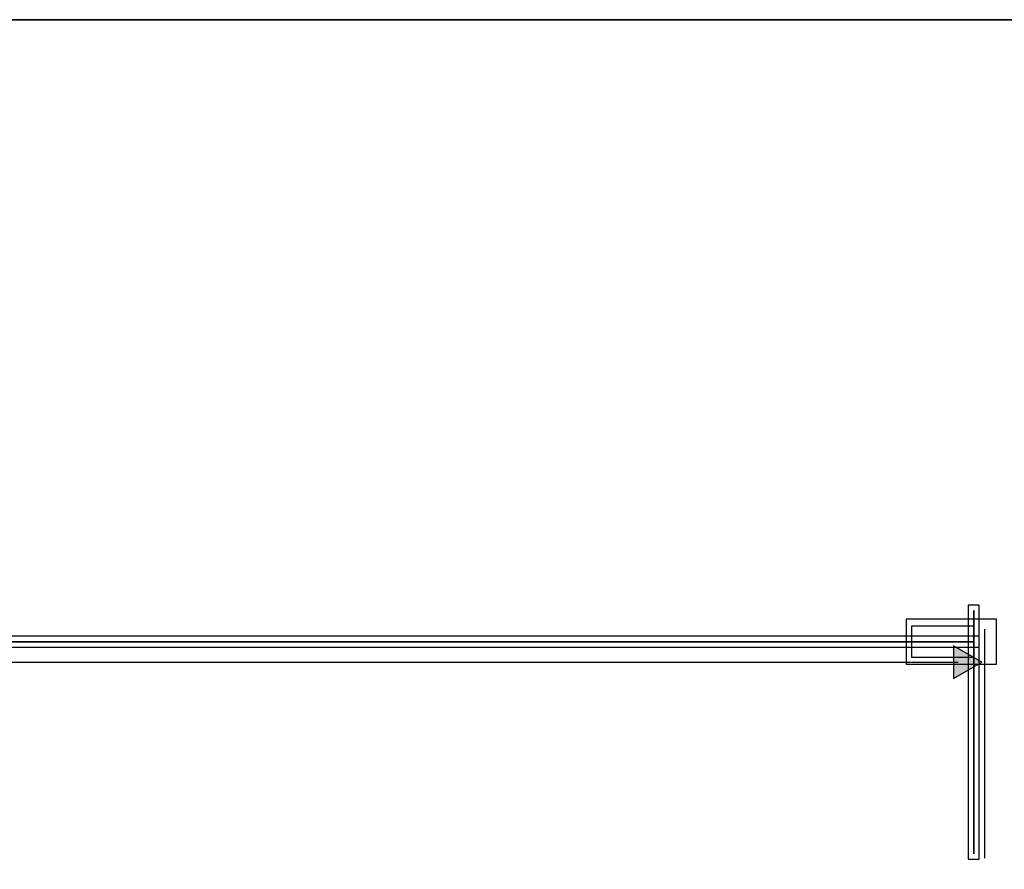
# Model space of a CAD drawing. Extents: x 0 to 595, y 0 to 395.
# Tile 18 of 21: x 216 to 305, y 318 to 395. Entities that reach past the tile are written whole.
import ezdxf

# ---------------------------------------------------------------- set-up
doc = ezdxf.new("R2010")
doc.units = 0
doc.layers.add('CAPA_1', color=7, linetype='CONTINUOUS')

# ---------------------------------------------------------------- blocks, each defined once
blk = doc.blocks.new('BLOCK_36')
at = {"layer": 'CAPA_1'}
blk.add_open_spline([(302.517, 318.918), (302.517, 318.918), (302.517, 318.918), (302.517, 318.918), (302.517, 318.918), (302.517, 341.099), (302.517, 341.099), (302.517, 341.099), (302.517, 318.918), (302.517, 318.918)], degree=3, knots=[0, 0, 0, 0, 1, 1, 1, 2, 2, 2, 3, 3, 3, 3], dxfattribs=at)
blk = doc.blocks.new('BLOCK_35')
at = {"layer": 'CAPA_1'}
blk.add_blockref('BLOCK_36', (0, 0), dxfattribs=at)
blk = doc.blocks.new('BLOCK_38')
at = {"layer": 'CAPA_1'}
blk.add_lwpolyline([(302.017, 318.419), (303.017, 318.419), (303.017, 341.599), (302.017, 341.599), (302.017, 318.419)], dxfattribs=at)
blk = doc.blocks.new('BLOCK_37')
at = {"layer": 'CAPA_1'}
blk.add_blockref('BLOCK_38', (0, 0), dxfattribs=at)
blk = doc.blocks.new('BLOCK_44')
at = {"layer": 'CAPA_1'}
blk.add_open_spline([(203.304, 338.264), (203.304, 338.264), (302.517, 338.264), (302.517, 338.264), (302.517, 338.264), (203.304, 338.264), (203.304, 338.264)], degree=3, knots=[0, 0, 0, 0, 1, 1, 1, 2, 2, 2, 2], dxfattribs=at)
blk = doc.blocks.new('BLOCK_43')
at = {"layer": 'CAPA_1'}
blk.add_blockref('BLOCK_44', (0, 0), dxfattribs=at)
blk = doc.blocks.new('BLOCK_46')
at = {"layer": 'CAPA_1'}
blk.add_lwpolyline([(202.804, 337.764), (303.017, 337.764), (303.017, 338.764), (202.804, 338.764), (202.804, 337.764)], dxfattribs=at)
blk = doc.blocks.new('BLOCK_45')
at = {"layer": 'CAPA_1'}
blk.add_blockref('BLOCK_46', (0, 0), dxfattribs=at)
blk = doc.blocks.new('BLOCK_52')
at = {"layer": 'CAPA_1'}
blk.add_lwpolyline([(296.848, 336.847), (302.517, 336.847), (302.517, 339.681), (296.848, 339.681), (296.848, 336.847)], dxfattribs=at)
blk = doc.blocks.new('BLOCK_51')
at = {"layer": 'CAPA_1'}
blk.add_blockref('BLOCK_52', (0, 0), dxfattribs=at)
blk = doc.blocks.new('BLOCK_54')
at = {"layer": 'CAPA_1'}
blk.add_lwpolyline([(296.348, 336.207), (304.578, 336.207), (304.578, 340.322), (296.348, 340.322), (296.348, 336.207)], dxfattribs=at)
blk = doc.blocks.new('BLOCK_53')
at = {"layer": 'CAPA_1'}
blk.add_blockref('BLOCK_54', (0, 0), dxfattribs=at)
blk = doc.blocks.new('BLOCK_2331')
at = {"layer": 'CAPA_1'}
blk.add_lwpolyline([(0, 395), (595.28, 395), (595.28, 0), (0, 0), (0, 395)], dxfattribs=at)
blk = doc.blocks.new('BLOCK_2330')
at = {"layer": 'CAPA_1'}
blk.add_lwpolyline([(0, 0), (595.28, 0), (595.28, 395), (0, 395), (0, 0)], dxfattribs=at)
blk.add_blockref('BLOCK_2331', (0, 0), dxfattribs=at)
blk = doc.blocks.new('BLOCK_2329')
at = {"layer": 'CAPA_1'}
blk.add_blockref('BLOCK_2330', (0, 0), dxfattribs=at)
blk = doc.blocks.new('BLOCK_2352')
at = {"layer": 'CAPA_1'}
blk.add_lwpolyline([(0, 395), (595.28, 395), (595.28, 0), (0, 0), (0, 395)], dxfattribs=at)
blk = doc.blocks.new('BLOCK_2351')
at = {"layer": 'CAPA_1'}
blk.add_lwpolyline([(0, 0), (595.28, 0), (595.28, 395), (0, 395), (0, 0)], dxfattribs=at)
blk.add_blockref('BLOCK_2352', (0, 0), dxfattribs=at)
blk = doc.blocks.new('BLOCK_2350')
at = {"layer": 'CAPA_1'}
blk.add_blockref('BLOCK_2351', (0, 0), dxfattribs=at)
blk = doc.blocks.new('BLOCK_2361')
at = {"layer": 'CAPA_1'}
blk.add_lwpolyline([(0, 395), (595.28, 395), (595.28, 0), (0, 0), (0, 395)], dxfattribs=at)
blk = doc.blocks.new('BLOCK_2360')
at = {"layer": 'CAPA_1'}
blk.add_lwpolyline([(0, 0), (595.28, 0), (595.28, 395), (0, 395), (0, 0)], dxfattribs=at)
blk.add_blockref('BLOCK_2361', (0, 0), dxfattribs=at)
blk = doc.blocks.new('BLOCK_2359')
at = {"layer": 'CAPA_1'}
blk.add_blockref('BLOCK_2360', (0, 0), dxfattribs=at)
blk = doc.blocks.new('BLOCK_2402')
at = {"layer": 'CAPA_1'}
blk.add_lwpolyline([(0, 395), (595.28, 395), (595.28, 0), (0, 0), (0, 395)], dxfattribs=at)
blk = doc.blocks.new('BLOCK_2401')
at = {"layer": 'CAPA_1'}
blk.add_lwpolyline([(0, 0), (595.28, 0), (595.28, 395), (0, 395), (0, 0)], dxfattribs=at)
blk.add_blockref('BLOCK_2402', (0, 0), dxfattribs=at)
blk = doc.blocks.new('BLOCK_2400')
at = {"layer": 'CAPA_1'}
blk.add_blockref('BLOCK_2401', (0, 0), dxfattribs=at)
blk = doc.blocks.new('BLOCK_2427')
at = {"layer": 'CAPA_1'}
blk.add_lwpolyline([(0, 395), (595.28, 395), (595.28, 0), (0, 0), (0, 395)], dxfattribs=at)
blk = doc.blocks.new('BLOCK_2426')
at = {"layer": 'CAPA_1'}
blk.add_lwpolyline([(0, 0), (595.28, 0), (595.28, 395), (0, 395), (0, 0)], dxfattribs=at)
blk.add_blockref('BLOCK_2427', (0, 0), dxfattribs=at)
blk = doc.blocks.new('BLOCK_2425')
at = {"layer": 'CAPA_1'}
blk.add_blockref('BLOCK_2426', (0, 0), dxfattribs=at)
blk = doc.blocks.new('BLOCK_2')
at = {"layer": 'CAPA_1'}
blk.add_lwpolyline([(0, 395), (595.28, 395), (595.28, 0), (0, 0), (0, 395)], dxfattribs=at)
for name in ['BLOCK_2329', 'BLOCK_2350', 'BLOCK_2359', 'BLOCK_2400', 'BLOCK_2425', 'BLOCK_37', 'BLOCK_35', 'BLOCK_53', 'BLOCK_51', 'BLOCK_45', 'BLOCK_43']:
    blk.add_blockref(name, (0, 0), dxfattribs=at)
blk = doc.blocks.new('BLOCK_2428')
at = {"layer": 'CAPA_1'}
blk.add_lwpolyline([(0, 395), (595.28, 395), (595.28, 0), (0, 0), (0, 395)], dxfattribs=at)
blk = doc.blocks.new('*U2429')
at = {"layer": 'CAPA_1', "color": 7, "extrusion": (0, 0, -1)}
blk.add_solid([(-300.658, 334.907), (-300.658, 337.897), (-303.249, 336.403)], dxfattribs=at)

msp = doc.modelspace()

# ---------------------------------------------------------------- linework, layer by layer
at = {"layer": 'CAPA_1', "color": 7}
for points in [[(303.5, 339.394), (303.5, 318.519)], [(105.403, 336.394), (301.096, 336.394)]]:
    msp.add_lwpolyline(points, dxfattribs=at)
at = {"layer": 'CAPA_1'}
msp.add_lwpolyline([(300.658, 334.907), (303.249, 336.403), (300.658, 337.897), (300.658, 334.907)], dxfattribs=at)

# ---------------------------------------------------------------- block references
for name in ['BLOCK_2', 'BLOCK_2428']:
    msp.add_blockref(name, (0, 0), dxfattribs=at)
at = {"layer": 'CAPA_1', "color": 7}
msp.add_blockref('*U2429', (0, 0), dxfattribs=at)

doc.saveas('drawing.dxf')
